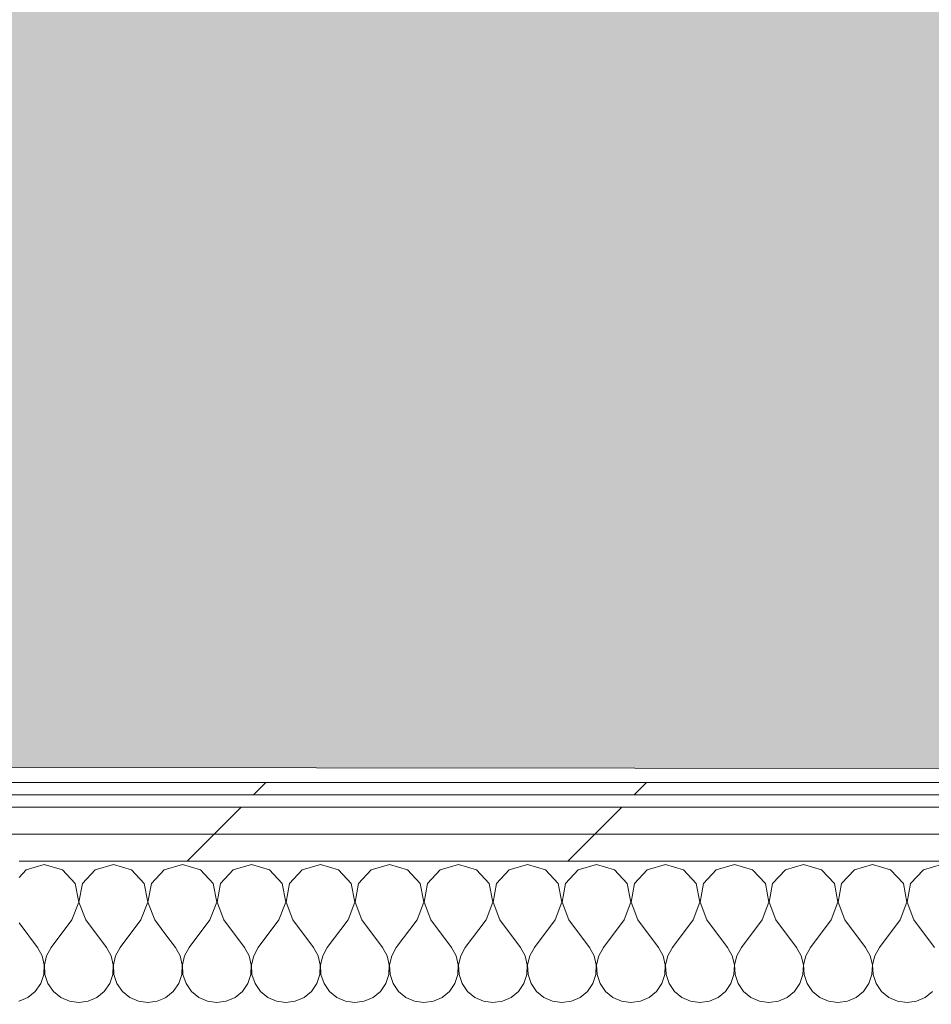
# Model space of a CAD drawing. Header units: millimetres. Extents: x -30280 to 19093, y -19247 to 4746.
# Tile 133 of 198: x -8462 to -8022, y -13782 to -13306. Entities that reach past the tile are written whole.
import ezdxf

# ---------------------------------------------------------------- set-up
doc = ezdxf.new("R2010")
doc.units = ezdxf.units.MM
doc.header["$MEASUREMENT"] = 0
doc.linetypes.add('Wipeout_Contour', pattern=[1000, 0, -1000])
doc.layers.add('Nuevo_08_E_Envans secs', color=7, linetype='Continuous')
doc.layers.add('Nuevo_14_PAV_Soft Light Grey 0554', color=7, linetype='Continuous')
doc.layers.add('Nuevo_08_E_Envans secs_Pluma_Nº__1', color=7, linetype='Continuous', lineweight=5)
for name, color, linetype, lineweight, true_color in [('Nuevo_08_E_Envans secs_Pluma_Nº__102', 7, 'Continuous', 5, 0xcccccc), ('Nuevo_08_E_Envans secs_Pluma_Nº__171', 171, 'Continuous', 13, 0xaaaaff), ('Nuevo_08_E_Envans secs_Pluma_Nº__177', 7, 'Continuous', 15, 0xf7e046), ('Nuevo_14_PAV_Soft Light Grey 0554_Pluma_Nº__245', 7, 'Continuous', 13, 0xe8e8e8)]:
    doc.layers.add(name, color=color, linetype=linetype, lineweight=lineweight, true_color=true_color)
pattern_1 = [(45, (0, 0), (-183.8478, 183.8478), [195, -65]), (45, (7e-14, 183.85), (-183.8478, 183.8478), [195, -65])]

# ---------------------------------------------------------------- blocks, each defined once
blk = doc.blocks.new('Forjado_1_1', base_point=(-28067.13, -1194.16))
at = {"layer": 'Nuevo_14_PAV_Soft Light Grey 0554_Pluma_Nº__245', "linetype": 'Continuous', "lineweight": 0, "true_color": 0xe8e8e8}
blk.add_hatch(color=254, dxfattribs=at).paths.add_polyline_path([(-28067.13, -1194.16), (-1631.11, -1193.63), (-1631.11, -6938.97), (-1556.11, -6938.97), (-1556.11, -7503.98), (-1616.26, -7503.98), (-1616.05, -11935.98), (-1564.89, -11935.98), (-1564.89, -12491.98), (-2024.11, -12491.98), (-2024.11, -12338.98), (-6997.39, -12338.98), (-6997.39, -12547.56), (-7503.39, -12547.56), (-7503.39, -12391.98), (-10667.85, -12391.98), (-10669.08, -13665), (-1552.89, -13674.56), (-1558.57, -16962.11), (375.41, -16966.17), (375.89, -16735.98), (1079.4, -16735.98), (1078.81, -17114.59), (2622.83, -17116.98), (2622.91, -17065.79), (5778.89, -17070.66), (5778.89, -16738.98), (6378.89, -16738.98), (6378.89, -12488.98), (5778.89, -12488.98), (5779.74, -11938.87), (5998.89, -11938.86), (5998.89, -7488.98), (5778.89, -7488.98), (5778.89, -6938.98), (5998.89, -6938.98), (5998.89, -1708.98), (5758.89, -1708.98), (5758.89, 1700.85), (-28050.85, 1700.85)])
at = {"layer": 'Nuevo_14_PAV_Soft Light Grey 0554_Pluma_Nº__245', "color": 254, "linetype": 'Continuous', "lineweight": 13, "true_color": 0xe8e8e8, "flags": 128}
blk.add_lwpolyline([(1079.4, -16735.98), (375.89, -16735.98), (375.41, -16966.17), (-1558.57, -16962.11), (-1552.89, -13674.56), (-10669.08, -13665), (-10667.85, -12391.98), (-7503.39, -12391.98), (-7503.39, -12547.56), (-6997.39, -12547.56), (-6997.39, -12338.98), (-2024.11, -12338.98), (-2024.11, -12491.98), (-1564.89, -12491.98), (-1564.89, -11935.98), (-1616.05, -11935.98), (-1616.26, -7503.98)], dxfattribs=at)
blk = doc.blocks.new('*X230')
at = {"layer": 'Nuevo_08_E_Envans secs_Pluma_Nº__102', "color": 254, "linetype": 'Continuous', "lineweight": 5, "true_color": 0xcccccc}
for p, q in [((-8383.33, -13714.23), (-8392.1, -13716.72)), ((-8374.57, -13716.72), (-8383.33, -13714.23)), ((-8350, -13714.23), (-8358.76, -13716.72)), ((-8341.24, -13716.72), (-8350, -13714.23)), ((-8316.67, -13714.23), (-8325.43, -13716.72)), ((-8307.9, -13716.72), (-8316.67, -13714.23)), ((-8283.33, -13714.23), (-8292.1, -13716.72)), ((-8274.57, -13716.72), (-8283.33, -13714.23)), ((-8250, -13714.23), (-8258.76, -13716.72)), ((-8241.24, -13716.72), (-8250, -13714.23)), ((-8216.67, -13714.23), (-8225.43, -13716.72)), ((-8207.9, -13716.72), (-8216.67, -13714.23)), ((-8183.33, -13714.23), (-8192.1, -13716.72)), ((-8174.57, -13716.72), (-8183.33, -13714.23)), ((-8150, -13714.23), (-8158.76, -13716.72)), ((-8141.24, -13716.72), (-8150, -13714.23)), ((-8116.67, -13714.23), (-8125.43, -13716.72)), ((-8107.9, -13716.72), (-8116.67, -13714.23)), ((-8083.33, -13714.23), (-8092.1, -13716.72)), ((-8074.57, -13716.72), (-8083.33, -13714.23)), ((-8050, -13714.23), (-8058.76, -13716.72)), ((-8041.24, -13716.72), (-8050, -13714.23)), ((-8016.67, -13714.23), (-8025.43, -13716.72)), ((-8392.1, -13716.72), (-8392.16, -13716.79)), ((-8368.43, -13723.44), (-8374.57, -13716.72)), ((-8358.76, -13716.72), (-8364.91, -13723.44)), ((-8335.09, -13723.44), (-8341.24, -13716.72)), ((-8325.43, -13716.72), (-8331.57, -13723.44)), ((-8301.76, -13723.44), (-8307.9, -13716.72)), ((-8292.1, -13716.72), (-8298.24, -13723.44)), ((-8268.43, -13723.44), (-8274.57, -13716.72)), ((-8258.76, -13716.72), (-8264.91, -13723.44)), ((-8235.09, -13723.44), (-8241.24, -13716.72)), ((-8225.43, -13716.72), (-8231.57, -13723.44)), ((-8201.76, -13723.44), (-8207.9, -13716.72)), ((-8192.1, -13716.72), (-8198.24, -13723.44)), ((-8168.43, -13723.44), (-8174.57, -13716.72)), ((-8158.76, -13716.72), (-8164.91, -13723.44)), ((-8135.09, -13723.44), (-8141.24, -13716.72)), ((-8125.43, -13716.72), (-8131.57, -13723.44)), ((-8101.76, -13723.44), (-8107.9, -13716.72)), ((-8092.1, -13716.72), (-8098.24, -13723.44)), ((-8068.43, -13723.44), (-8074.57, -13716.72)), ((-8058.76, -13716.72), (-8064.91, -13723.44)), ((-8035.09, -13723.44), (-8041.24, -13716.72)), ((-8025.43, -13716.72), (-8031.57, -13723.44)), ((-8366.73, -13732.39), (-8368.43, -13723.44)), ((-8364.91, -13723.44), (-8366.6, -13732.39)), ((-8333.4, -13732.39), (-8335.09, -13723.44)), ((-8331.57, -13723.44), (-8333.27, -13732.39)), ((-8300.07, -13732.39), (-8301.76, -13723.44)), ((-8298.24, -13723.44), (-8299.93, -13732.39)), ((-8266.73, -13732.39), (-8268.43, -13723.44)), ((-8264.91, -13723.44), (-8266.6, -13732.39)), ((-8233.4, -13732.39), (-8235.09, -13723.44)), ((-8231.57, -13723.44), (-8233.27, -13732.39)), ((-8200.07, -13732.39), (-8201.76, -13723.44)), ((-8198.24, -13723.44), (-8199.93, -13732.39)), ((-8166.73, -13732.39), (-8168.43, -13723.44)), ((-8164.91, -13723.44), (-8166.6, -13732.39)), ((-8133.4, -13732.39), (-8135.09, -13723.44)), ((-8131.57, -13723.44), (-8133.27, -13732.39)), ((-8100.07, -13732.39), (-8101.76, -13723.44)), ((-8098.24, -13723.44), (-8099.93, -13732.39)), ((-8066.73, -13732.39), (-8068.43, -13723.44)), ((-8064.91, -13723.44), (-8066.6, -13732.39)), ((-8033.4, -13732.39), (-8035.09, -13723.44)), ((-8031.57, -13723.44), (-8033.27, -13732.39)), ((-8370, -13740.89), (-8366.73, -13732.39)), ((-8366.6, -13732.39), (-8363.33, -13740.89)), ((-8336.67, -13740.89), (-8333.4, -13732.39)), ((-8333.27, -13732.39), (-8330, -13740.89)), ((-8303.33, -13740.89), (-8300.07, -13732.39)), ((-8299.93, -13732.39), (-8296.67, -13740.89)), ((-8270, -13740.89), (-8266.73, -13732.39)), ((-8266.6, -13732.39), (-8263.33, -13740.89)), ((-8236.67, -13740.89), (-8233.4, -13732.39)), ((-8233.27, -13732.39), (-8230, -13740.89)), ((-8203.33, -13740.89), (-8200.07, -13732.39)), ((-8199.93, -13732.39), (-8196.67, -13740.89)), ((-8170, -13740.89), (-8166.73, -13732.39)), ((-8166.6, -13732.39), (-8163.33, -13740.89)), ((-8136.67, -13740.89), (-8133.4, -13732.39)), ((-8133.27, -13732.39), (-8130, -13740.89)), ((-8103.33, -13740.89), (-8100.07, -13732.39)), ((-8099.93, -13732.39), (-8096.67, -13740.89)), ((-8070, -13740.89), (-8066.73, -13732.39)), ((-8066.6, -13732.39), (-8063.33, -13740.89)), ((-8036.67, -13740.89), (-8033.4, -13732.39)), ((-8033.27, -13732.39), (-8030, -13740.89)), ((-8370, -13740.89), (-8380, -13754.23)), ((-8363.33, -13740.89), (-8353.33, -13754.23)), ((-8336.67, -13740.89), (-8346.67, -13754.23)), ((-8330, -13740.89), (-8320, -13754.23)), ((-8303.33, -13740.89), (-8313.33, -13754.23)), ((-8296.67, -13740.89), (-8286.67, -13754.23)), ((-8270, -13740.89), (-8280, -13754.23)), ((-8263.33, -13740.89), (-8253.33, -13754.23)), ((-8236.67, -13740.89), (-8246.67, -13754.23)), ((-8230, -13740.89), (-8220, -13754.23)), ((-8203.33, -13740.89), (-8213.33, -13754.23)), ((-8196.67, -13740.89), (-8186.67, -13754.23)), ((-8170, -13740.89), (-8180, -13754.23)), ((-8163.33, -13740.89), (-8153.33, -13754.23)), ((-8136.67, -13740.89), (-8146.67, -13754.23)), ((-8130, -13740.89), (-8120, -13754.23)), ((-8103.33, -13740.89), (-8113.33, -13754.23)), ((-8096.67, -13740.89), (-8086.67, -13754.23)), ((-8070, -13740.89), (-8080, -13754.23)), ((-8063.33, -13740.89), (-8053.33, -13754.23)), ((-8036.67, -13740.89), (-8046.67, -13754.23)), ((-8030, -13740.89), (-8020, -13754.23)), ((-8392.21, -13746.84), (-8386.67, -13754.23)), ((-8384.44, -13758.25), (-8386.67, -13754.23)), ((-8380, -13754.23), (-8382.23, -13758.25)), ((-8351.11, -13758.25), (-8353.33, -13754.23)), ((-8346.67, -13754.23), (-8348.89, -13758.25)), ((-8317.77, -13758.25), (-8320, -13754.23)), ((-8313.33, -13754.23), (-8315.56, -13758.25)), ((-8284.44, -13758.25), (-8286.67, -13754.23)), ((-8280, -13754.23), (-8282.23, -13758.25)), ((-8251.11, -13758.25), (-8253.33, -13754.23)), ((-8246.67, -13754.23), (-8248.89, -13758.25)), ((-8217.77, -13758.25), (-8220, -13754.23)), ((-8213.33, -13754.23), (-8215.56, -13758.25)), ((-8184.44, -13758.25), (-8186.67, -13754.23)), ((-8180, -13754.23), (-8182.23, -13758.25)), ((-8151.11, -13758.25), (-8153.33, -13754.23)), ((-8146.67, -13754.23), (-8148.89, -13758.25)), ((-8117.77, -13758.25), (-8120, -13754.23)), ((-8113.33, -13754.23), (-8115.56, -13758.25)), ((-8084.44, -13758.25), (-8086.67, -13754.23)), ((-8080, -13754.23), (-8082.23, -13758.25)), ((-8051.11, -13758.25), (-8053.33, -13754.23)), ((-8046.67, -13754.23), (-8048.89, -13758.25)), ((-8383.4, -13762.73), (-8384.44, -13758.25)), ((-8382.23, -13758.25), (-8383.27, -13762.73)), ((-8350.07, -13762.73), (-8351.11, -13758.25)), ((-8348.89, -13758.25), (-8349.93, -13762.73)), ((-8316.73, -13762.73), (-8317.77, -13758.25)), ((-8315.56, -13758.25), (-8316.6, -13762.73)), ((-8283.4, -13762.73), (-8284.44, -13758.25)), ((-8282.23, -13758.25), (-8283.27, -13762.73)), ((-8250.07, -13762.73), (-8251.11, -13758.25)), ((-8248.89, -13758.25), (-8249.93, -13762.73)), ((-8216.73, -13762.73), (-8217.77, -13758.25)), ((-8215.56, -13758.25), (-8216.6, -13762.73)), ((-8183.4, -13762.73), (-8184.44, -13758.25)), ((-8182.23, -13758.25), (-8183.27, -13762.73)), ((-8150.07, -13762.73), (-8151.11, -13758.25)), ((-8148.89, -13758.25), (-8149.93, -13762.73)), ((-8116.73, -13762.73), (-8117.77, -13758.25)), ((-8115.56, -13758.25), (-8116.6, -13762.73)), ((-8083.4, -13762.73), (-8084.44, -13758.25)), ((-8082.23, -13758.25), (-8083.27, -13762.73)), ((-8050.07, -13762.73), (-8051.11, -13758.25)), ((-8048.89, -13758.25), (-8049.93, -13762.73)), ((-8383.62, -13767.32), (-8383.4, -13762.73)), ((-8383.27, -13762.73), (-8383.04, -13767.32)), ((-8350.29, -13767.32), (-8350.07, -13762.73)), ((-8349.93, -13762.73), (-8349.71, -13767.32)), ((-8316.96, -13767.32), (-8316.73, -13762.73)), ((-8316.6, -13762.73), (-8316.38, -13767.32)), ((-8283.62, -13767.32), (-8283.4, -13762.73)), ((-8283.27, -13762.73), (-8283.04, -13767.32)), ((-8250.29, -13767.32), (-8250.07, -13762.73)), ((-8249.93, -13762.73), (-8249.71, -13767.32)), ((-8216.96, -13767.32), (-8216.73, -13762.73)), ((-8216.6, -13762.73), (-8216.38, -13767.32)), ((-8183.62, -13767.32), (-8183.4, -13762.73)), ((-8183.27, -13762.73), (-8183.04, -13767.32)), ((-8150.29, -13767.32), (-8150.07, -13762.73)), ((-8149.93, -13762.73), (-8149.71, -13767.32)), ((-8116.96, -13767.32), (-8116.73, -13762.73)), ((-8116.6, -13762.73), (-8116.38, -13767.32)), ((-8083.62, -13767.32), (-8083.4, -13762.73)), ((-8083.27, -13762.73), (-8083.04, -13767.32)), ((-8050.29, -13767.32), (-8050.07, -13762.73)), ((-8049.93, -13762.73), (-8049.71, -13767.32)), ((-8385.09, -13771.68), (-8383.62, -13767.32)), ((-8383.04, -13767.32), (-8381.57, -13771.68)), ((-8351.76, -13771.68), (-8350.29, -13767.32)), ((-8349.71, -13767.32), (-8348.24, -13771.68)), ((-8318.43, -13771.68), (-8316.96, -13767.32)), ((-8316.38, -13767.32), (-8314.91, -13771.68)), ((-8285.09, -13771.68), (-8283.62, -13767.32)), ((-8283.04, -13767.32), (-8281.57, -13771.68)), ((-8251.76, -13771.68), (-8250.29, -13767.32)), ((-8249.71, -13767.32), (-8248.24, -13771.68)), ((-8218.43, -13771.68), (-8216.96, -13767.32)), ((-8216.38, -13767.32), (-8214.91, -13771.68)), ((-8185.09, -13771.68), (-8183.62, -13767.32)), ((-8183.04, -13767.32), (-8181.57, -13771.68)), ((-8151.76, -13771.68), (-8150.29, -13767.32)), ((-8149.71, -13767.32), (-8148.24, -13771.68)), ((-8118.43, -13771.68), (-8116.96, -13767.32)), ((-8116.38, -13767.32), (-8114.91, -13771.68)), ((-8085.09, -13771.68), (-8083.62, -13767.32)), ((-8083.04, -13767.32), (-8081.57, -13771.68)), ((-8051.76, -13771.68), (-8050.29, -13767.32)), ((-8049.71, -13767.32), (-8048.24, -13771.68)), ((-8391.24, -13778.4), (-8387.7, -13775.47)), ((-8387.7, -13775.47), (-8385.09, -13771.68)), ((-8381.57, -13771.68), (-8378.97, -13775.47)), ((-8378.97, -13775.47), (-8375.43, -13778.4)), ((-8357.9, -13778.4), (-8354.36, -13775.47)), ((-8354.36, -13775.47), (-8351.76, -13771.68)), ((-8348.24, -13771.68), (-8345.64, -13775.47)), ((-8345.64, -13775.47), (-8342.1, -13778.4)), ((-8324.57, -13778.4), (-8321.03, -13775.47)), ((-8321.03, -13775.47), (-8318.43, -13771.68)), ((-8314.91, -13771.68), (-8312.3, -13775.47)), ((-8312.3, -13775.47), (-8308.76, -13778.4)), ((-8291.24, -13778.4), (-8287.7, -13775.47)), ((-8287.7, -13775.47), (-8285.09, -13771.68)), ((-8281.57, -13771.68), (-8278.97, -13775.47)), ((-8278.97, -13775.47), (-8275.43, -13778.4)), ((-8257.9, -13778.4), (-8254.36, -13775.47)), ((-8254.36, -13775.47), (-8251.76, -13771.68)), ((-8248.24, -13771.68), (-8245.64, -13775.47)), ((-8245.64, -13775.47), (-8242.1, -13778.4)), ((-8224.57, -13778.4), (-8221.03, -13775.47)), ((-8221.03, -13775.47), (-8218.43, -13771.68)), ((-8214.91, -13771.68), (-8212.3, -13775.47)), ((-8212.3, -13775.47), (-8208.76, -13778.4)), ((-8191.24, -13778.4), (-8187.7, -13775.47)), ((-8187.7, -13775.47), (-8185.09, -13771.68)), ((-8181.57, -13771.68), (-8178.97, -13775.47)), ((-8178.97, -13775.47), (-8175.43, -13778.4)), ((-8157.9, -13778.4), (-8154.36, -13775.47)), ((-8154.36, -13775.47), (-8151.76, -13771.68)), ((-8148.24, -13771.68), (-8145.64, -13775.47)), ((-8145.64, -13775.47), (-8142.1, -13778.4)), ((-8124.57, -13778.4), (-8121.03, -13775.47)), ((-8121.03, -13775.47), (-8118.43, -13771.68)), ((-8114.91, -13771.68), (-8112.3, -13775.47)), ((-8112.3, -13775.47), (-8108.76, -13778.4)), ((-8091.24, -13778.4), (-8087.7, -13775.47)), ((-8087.7, -13775.47), (-8085.09, -13771.68)), ((-8081.57, -13771.68), (-8078.97, -13775.47)), ((-8078.97, -13775.47), (-8075.43, -13778.4)), ((-8057.9, -13778.4), (-8054.36, -13775.47)), ((-8054.36, -13775.47), (-8051.76, -13771.68)), ((-8048.24, -13771.68), (-8045.64, -13775.47)), ((-8045.64, -13775.47), (-8042.1, -13778.4)), ((-8024.57, -13778.4), (-8021.03, -13775.47)), ((-8392.26, -13778.85), (-8391.24, -13778.4)), ((-8375.43, -13778.4), (-8371.22, -13780.26)), ((-8371.22, -13780.26), (-8366.67, -13780.89)), ((-8366.67, -13780.89), (-8362.11, -13780.26)), ((-8362.11, -13780.26), (-8357.9, -13778.4)), ((-8342.1, -13778.4), (-8337.89, -13780.26)), ((-8337.89, -13780.26), (-8333.33, -13780.89)), ((-8333.33, -13780.89), (-8328.78, -13780.26)), ((-8328.78, -13780.26), (-8324.57, -13778.4)), ((-8308.76, -13778.4), (-8304.55, -13780.26)), ((-8304.55, -13780.26), (-8300, -13780.89)), ((-8300, -13780.89), (-8295.45, -13780.26)), ((-8295.45, -13780.26), (-8291.24, -13778.4)), ((-8275.43, -13778.4), (-8271.22, -13780.26)), ((-8271.22, -13780.26), (-8266.67, -13780.89)), ((-8266.67, -13780.89), (-8262.11, -13780.26)), ((-8262.11, -13780.26), (-8257.9, -13778.4)), ((-8242.1, -13778.4), (-8237.89, -13780.26)), ((-8237.89, -13780.26), (-8233.33, -13780.89)), ((-8233.33, -13780.89), (-8228.78, -13780.26)), ((-8228.78, -13780.26), (-8224.57, -13778.4)), ((-8208.76, -13778.4), (-8204.55, -13780.26)), ((-8204.55, -13780.26), (-8200, -13780.89)), ((-8200, -13780.89), (-8195.45, -13780.26)), ((-8195.45, -13780.26), (-8191.24, -13778.4)), ((-8175.43, -13778.4), (-8171.22, -13780.26)), ((-8171.22, -13780.26), (-8166.67, -13780.89)), ((-8166.67, -13780.89), (-8162.11, -13780.26)), ((-8162.11, -13780.26), (-8157.9, -13778.4)), ((-8142.1, -13778.4), (-8137.89, -13780.26)), ((-8137.89, -13780.26), (-8133.33, -13780.89)), ((-8133.33, -13780.89), (-8128.78, -13780.26)), ((-8128.78, -13780.26), (-8124.57, -13778.4)), ((-8108.76, -13778.4), (-8104.55, -13780.26)), ((-8104.55, -13780.26), (-8100, -13780.89)), ((-8100, -13780.89), (-8095.45, -13780.26)), ((-8095.45, -13780.26), (-8091.24, -13778.4)), ((-8075.43, -13778.4), (-8071.22, -13780.26)), ((-8071.22, -13780.26), (-8066.67, -13780.89)), ((-8066.67, -13780.89), (-8062.11, -13780.26)), ((-8062.11, -13780.26), (-8057.9, -13778.4)), ((-8042.1, -13778.4), (-8037.89, -13780.26)), ((-8037.89, -13780.26), (-8033.33, -13780.89)), ((-8033.33, -13780.89), (-8028.78, -13780.26)), ((-8028.78, -13780.26), (-8024.57, -13778.4))]:
    blk.add_line(p, q, dxfattribs=at)
blk = doc.blocks.new('*X232')
at = {"layer": 'Nuevo_08_E_Envans secs_Pluma_Nº__102', "color": 254, "linetype": 'Continuous', "lineweight": 5, "true_color": 0xcccccc}
for p, q in [((-8450, -13714.23), (-8458.76, -13716.72)), ((-8441.24, -13716.72), (-8450, -13714.23)), ((-8416.67, -13714.23), (-8425.43, -13716.72)), ((-8407.9, -13716.72), (-8416.67, -13714.23)), ((-8458.76, -13716.72), (-8462.17, -13720.45)), ((-8435.09, -13723.44), (-8441.24, -13716.72)), ((-8425.43, -13716.72), (-8431.57, -13723.44)), ((-8401.76, -13723.44), (-8407.9, -13716.72)), ((-8392.16, -13716.79), (-8398.24, -13723.44)), ((-8433.4, -13732.39), (-8435.09, -13723.44)), ((-8431.57, -13723.44), (-8433.27, -13732.39)), ((-8400.07, -13732.39), (-8401.76, -13723.44)), ((-8398.24, -13723.44), (-8399.93, -13732.39)), ((-8436.67, -13740.89), (-8433.4, -13732.39)), ((-8433.27, -13732.39), (-8430, -13740.89)), ((-8403.33, -13740.89), (-8400.07, -13732.39)), ((-8399.93, -13732.39), (-8396.67, -13740.89)), ((-8462.2, -13742.4), (-8453.33, -13754.23)), ((-8436.67, -13740.89), (-8446.67, -13754.23)), ((-8430, -13740.89), (-8420, -13754.23)), ((-8403.33, -13740.89), (-8413.33, -13754.23)), ((-8396.67, -13740.89), (-8392.21, -13746.84)), ((-8451.11, -13758.25), (-8453.33, -13754.23)), ((-8446.67, -13754.23), (-8448.89, -13758.25)), ((-8417.77, -13758.25), (-8420, -13754.23)), ((-8413.33, -13754.23), (-8415.56, -13758.25)), ((-8450.07, -13762.73), (-8451.11, -13758.25)), ((-8448.89, -13758.25), (-8449.93, -13762.73)), ((-8416.73, -13762.73), (-8417.77, -13758.25)), ((-8415.56, -13758.25), (-8416.6, -13762.73)), ((-8450.29, -13767.32), (-8450.07, -13762.73)), ((-8449.93, -13762.73), (-8449.71, -13767.32)), ((-8416.96, -13767.32), (-8416.73, -13762.73)), ((-8416.6, -13762.73), (-8416.38, -13767.32)), ((-8451.76, -13771.68), (-8450.29, -13767.32)), ((-8449.71, -13767.32), (-8448.24, -13771.68)), ((-8418.43, -13771.68), (-8416.96, -13767.32)), ((-8416.38, -13767.32), (-8414.91, -13771.68)), ((-8457.9, -13778.4), (-8454.36, -13775.47)), ((-8454.36, -13775.47), (-8451.76, -13771.68)), ((-8448.24, -13771.68), (-8445.64, -13775.47)), ((-8445.64, -13775.47), (-8442.1, -13778.4)), ((-8424.57, -13778.4), (-8421.03, -13775.47)), ((-8421.03, -13775.47), (-8418.43, -13771.68)), ((-8414.91, -13771.68), (-8412.3, -13775.47)), ((-8412.3, -13775.47), (-8408.76, -13778.4)), ((-8462.26, -13780.28), (-8462.11, -13780.26)), ((-8462.11, -13780.26), (-8457.9, -13778.4)), ((-8442.1, -13778.4), (-8437.89, -13780.26)), ((-8437.89, -13780.26), (-8433.33, -13780.89)), ((-8433.33, -13780.89), (-8428.78, -13780.26)), ((-8428.78, -13780.26), (-8424.57, -13778.4)), ((-8408.76, -13778.4), (-8404.55, -13780.26)), ((-8404.55, -13780.26), (-8400, -13780.89)), ((-8400, -13780.89), (-8395.45, -13780.26)), ((-8395.45, -13780.26), (-8392.26, -13778.85))]:
    blk.add_line(p, q, dxfattribs=at)
blk = doc.blocks.new('Muro_76_1', base_point=(-1686.99, -13808.56))
at = {"color": 254, "linetype": 'Wipeout_Contour', "lineweight": 0, "ltscale": 63198.961112}
blk.add_wipeout([(-7196.5, -13674.56), (-8576.74, -13674.56), (-8576.74, -13680.56), (-7196.5, -13680.56)], dxfattribs=at).dxf.layer = 'Nuevo_08_E_Envans secs'
at = {"color": 254, "linetype": 'Wipeout_Contour', "lineweight": 0, "ltscale": 63252.667335}
blk.add_wipeout([(-8576.74, -13699.56), (-7196.5, -13699.56), (-7196.5, -13686.56), (-8576.74, -13686.56)], dxfattribs=at).dxf.layer = 'Nuevo_08_E_Envans secs'
at = {"layer": 'Nuevo_08_E_Envans secs_Pluma_Nº__171', "linetype": 'Continuous', "lineweight": 13, "true_color": 0xaaaaff}
h = blk.add_hatch(dxfattribs=at)
h.set_pattern_fill('Panellat_HPL_0001', color=161, style=0, pattern_type=2)
h.set_pattern_definition(pattern_1)
h.paths.add_polyline_path([(-7196.5, -13674.56), (-8576.74, -13674.56), (-8576.74, -13680.56), (-7196.5, -13680.56)])
at = {"layer": 'Nuevo_08_E_Envans secs_Pluma_Nº__177', "linetype": 'Continuous', "lineweight": 15, "true_color": 0xf7e046}
h = blk.add_hatch(dxfattribs=at)
h.set_pattern_fill('Panellat_HPL_0001', color=53, style=0, pattern_type=2)
h.set_pattern_definition(pattern_1)
h.paths.add_polyline_path([(-8576.74, -13699.56), (-7196.5, -13699.56), (-7196.5, -13686.56), (-8576.74, -13686.56)])
at = {"layer": 'Nuevo_08_E_Envans secs_Pluma_Nº__1', "color": 7, "linetype": 'Continuous', "lineweight": 5}
for p, q in [((-7196.5, -13680.56), (-8576.74, -13680.56)), ((-7196.5, -13686.56), (-8576.74, -13686.56))]:
    blk.add_line(p, q, dxfattribs=at)
at = {"layer": 'Nuevo_08_E_Envans secs_Pluma_Nº__1', "color": 7, "linetype": 'Continuous', "lineweight": 5, "flags": 128}
blk.add_lwpolyline([(-7196.5, -13674.56), (-8576.74, -13674.56)], dxfattribs=at)
at = {"color": 254, "linetype": 'Wipeout_Contour', "lineweight": 0, "ltscale": 63297.722516}
blk.add_wipeout([(-8576.74, -13712.56), (-7196.5, -13712.56), (-7196.5, -13699.56), (-8576.74, -13699.56)], dxfattribs=at).dxf.layer = 'Nuevo_08_E_Envans secs'
at = {"layer": 'Nuevo_08_E_Envans secs_Pluma_Nº__177', "linetype": 'Continuous', "lineweight": 15, "true_color": 0xf7e046}
h = blk.add_hatch(dxfattribs=at)
h.set_pattern_fill('Panellat_HPL_0001', color=53, style=0, pattern_type=2)
h.set_pattern_definition(pattern_1)
h.paths.add_polyline_path([(-8576.74, -13712.56), (-7196.5, -13712.56), (-7196.5, -13699.56), (-8576.74, -13699.56)])
at = {"layer": 'Nuevo_08_E_Envans secs_Pluma_Nº__1', "color": 7, "linetype": 'Continuous', "lineweight": 5}
for p, q in [((-7196.5, -13699.56), (-8576.74, -13699.56)), ((-8392.16, -13712.56), (-8462.16, -13712.56)), ((-7196.5, -13712.56), (-8392.16, -13712.56))]:
    blk.add_line(p, q, dxfattribs=at)
at = {"layer": 'Nuevo_08_E_Envans secs', "color": 7, "lineweight": 20}
for name in ['*X232', '*X230']:
    blk.add_blockref(name, (0, 0), dxfattribs=at)

msp = doc.modelspace()

# ---------------------------------------------------------------- block references
at = {"layer": 'Nuevo_14_PAV_Soft Light Grey 0554', "color": 254, "linetype": 'Continuous', "lineweight": 13, "true_color": 0xe8e8e8}
msp.add_blockref('Forjado_1_1', (-28067.13, -1194.16), dxfattribs=at)

# ---------------------------------------------------------------- next in the draw order: block references
at = {"layer": 'Nuevo_08_E_Envans secs', "color": 7, "lineweight": 20}
msp.add_blockref('Muro_76_1', (-1686.99, -13808.56), dxfattribs=at)

doc.saveas('drawing.dxf')
